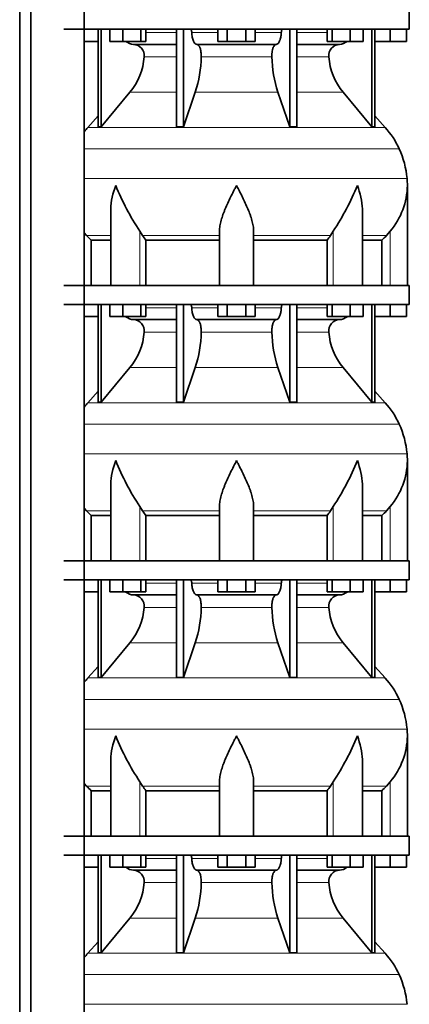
# Model space of a CAD drawing. Header units: millimetres. Extents: x 148 to 904, y -3418 to 2306.
# Tile 23 of 26: x 603 to 808, y 749 to 1268. Entities that reach past the tile are written whole.
import ezdxf

# ---------------------------------------------------------------- set-up
doc = ezdxf.new("R2010")
doc.units = ezdxf.units.MM
doc.layers.add('MID_134-16', color=7, linetype='Continuous')
doc.layers.add('VSI134_DIFFUSORE', color=7, linetype='Continuous')

# ---------------------------------------------------------------- blocks, each defined once
blk = doc.blocks.new('SE3')
at = {"layer": 'MID_134-16', "color": 7, "linetype": 'Continuous', "lineweight": 35}
for p, q in [((603.09, 1727.68), (603.09, -608.82)), ((608.89, 1727.68), (608.89, -608.82)), ((637.02, -608.82), (637.02, 1727.68)), ((637.09, 1127.68), (637.09, 1262.68)), ((637.09, 982.68), (637.09, 1117.68)), ((637.09, 837.68), (637.09, 972.68)), ((637.09, 692.68), (637.09, 827.68))]:
    blk.add_line(p, q, dxfattribs=at)
at = {"layer": 'VSI134_DIFFUSORE', "color": 7, "linetype": 'Continuous', "lineweight": 35}
for p, q in [((808.29, 1262.68), (808.29, 1272.68)), ((626.29, 1262.68), (808.29, 1262.68)), ((644.46, 1262.68), (644.46, 1211.23)), ((645.99, 1262.68), (645.99, 1211.23)), ((650.53, 1256.28), (650.53, 1262.68)), ((657.47, 1256.28), (657.47, 1262.68)), ((666.95, 1256.28), (666.95, 1262.68)), ((669.49, 1256.28), (669.49, 1262.68)), ((685.59, 1262.68), (685.59, 1211.23)), ((689.28, 1262.68), (689.28, 1211.23)), ((707.47, 1256.28), (707.47, 1262.68)), ((712.38, 1256.28), (712.38, 1262.68)), ((722.19, 1256.28), (722.19, 1262.68)), ((727.1, 1256.28), (727.1, 1262.68)), ((745.29, 1262.68), (745.29, 1211.23)), ((748.98, 1262.68), (748.98, 1211.23)), ((765.08, 1256.28), (765.08, 1262.68)), ((767.62, 1256.28), (767.62, 1262.68)), ((777.1, 1256.28), (777.1, 1262.68)), ((784.04, 1256.28), (784.04, 1262.68)), ((788.58, 1262.68), (788.58, 1211.23)), ((790.11, 1262.68), (790.11, 1211.23)), ((798.29, 1256.28), (798.29, 1262.68)), ((806.79, 1256.28), (806.79, 1262.68)), ((644.46, 1256.28), (637.09, 1256.28)), ((657.47, 1256.28), (650.53, 1256.28)), ((666.95, 1256.28), (657.47, 1256.28)), ((669.49, 1256.28), (666.95, 1256.28)), ((712.38, 1256.28), (707.47, 1256.28)), ((722.19, 1256.28), (712.38, 1256.28)), ((727.1, 1256.28), (722.19, 1256.28)), ((767.62, 1256.28), (765.08, 1256.28)), ((777.1, 1256.28), (767.62, 1256.28)), ((784.04, 1256.28), (777.1, 1256.28)), ((798.29, 1256.28), (790.11, 1256.28)), ((806.79, 1256.28), (798.29, 1256.28)), ((663.11, 1254.68), (685.59, 1254.68)), ((696.38, 1254.68), (738.2, 1254.68)), ((748.98, 1254.68), (771.46, 1254.68)), ((645.99, 1211.23), (661.14, 1229.44)), ((689.28, 1211.23), (695.56, 1229.44)), ((739.01, 1229.44), (745.29, 1211.23)), ((773.43, 1229.44), (788.58, 1211.23)), ((644.46, 1217), (638.99, 1210.93)), ((795.58, 1210.93), (790.11, 1217)), ((644.46, 1211.23), (645.99, 1211.23)), ((685.59, 1211.23), (689.28, 1211.23)), ((745.29, 1211.23), (748.98, 1211.23)), ((788.58, 1211.23), (790.11, 1211.23)), ((807.29, 1127.68), (807.29, 1180.42)), ((651.01, 1167.04), (651.01, 1127.68)), ((783.56, 1127.68), (783.56, 1167.04)), ((638.3, 1153.98), (637.09, 1155.36)), ((640.81, 1151.54), (651.01, 1151.54)), ((640.81, 1127.68), (640.81, 1151.54)), ((667.8, 1153.98), (666.37, 1156.28)), ((669.58, 1151.54), (708.29, 1151.54)), ((669.58, 1127.68), (669.58, 1151.54)), ((708.29, 1127.68), (708.29, 1156.28)), ((726.29, 1127.68), (726.29, 1156.28)), ((726.29, 1151.54), (765, 1151.54)), ((765, 1151.54), (765, 1127.68)), ((768.2, 1156.28), (766.78, 1153.98)), ((783.56, 1151.54), (793.76, 1151.54)), ((793.76, 1151.54), (793.76, 1127.68)), ((798.29, 1156.28), (796.28, 1153.98)), ((808.29, 1127.68), (626.29, 1127.68)), ((808.29, 1117.68), (808.29, 1127.68)), ((626.29, 1117.68), (808.29, 1117.68)), ((644.46, 1117.68), (644.46, 1066.23)), ((645.99, 1117.68), (645.99, 1066.23)), ((650.53, 1111.28), (650.53, 1117.68)), ((657.47, 1111.28), (657.47, 1117.68)), ((666.95, 1111.28), (666.95, 1117.68)), ((669.49, 1111.28), (669.49, 1117.68)), ((685.59, 1117.68), (685.59, 1066.23)), ((689.28, 1117.68), (689.28, 1066.23)), ((707.47, 1111.28), (707.47, 1117.68)), ((712.38, 1111.28), (712.38, 1117.68)), ((722.19, 1111.28), (722.19, 1117.68)), ((727.1, 1111.28), (727.1, 1117.68)), ((745.29, 1117.68), (745.29, 1066.23)), ((748.98, 1117.68), (748.98, 1066.23)), ((765.08, 1111.28), (765.08, 1117.68)), ((767.62, 1111.28), (767.62, 1117.68)), ((777.1, 1111.28), (777.1, 1117.68)), ((784.04, 1111.28), (784.04, 1117.68)), ((788.58, 1117.68), (788.58, 1066.23)), ((790.11, 1117.68), (790.11, 1066.23)), ((798.29, 1111.28), (798.29, 1117.68)), ((806.79, 1111.28), (806.79, 1117.68)), ((644.46, 1111.28), (637.09, 1111.28)), ((657.47, 1111.28), (650.53, 1111.28)), ((666.95, 1111.28), (657.47, 1111.28)), ((669.49, 1111.28), (666.95, 1111.28)), ((712.38, 1111.28), (707.47, 1111.28)), ((722.19, 1111.28), (712.38, 1111.28)), ((727.1, 1111.28), (722.19, 1111.28)), ((767.62, 1111.28), (765.08, 1111.28)), ((777.1, 1111.28), (767.62, 1111.28)), ((784.04, 1111.28), (777.1, 1111.28)), ((798.29, 1111.28), (790.11, 1111.28)), ((806.79, 1111.28), (798.29, 1111.28)), ((663.11, 1109.68), (685.59, 1109.68)), ((696.38, 1109.68), (738.2, 1109.68)), ((748.98, 1109.68), (771.46, 1109.68)), ((645.99, 1066.23), (661.14, 1084.44)), ((689.28, 1066.23), (695.56, 1084.44)), ((739.01, 1084.44), (745.29, 1066.23)), ((773.43, 1084.44), (788.58, 1066.23)), ((644.46, 1072), (638.99, 1065.93)), ((795.58, 1065.93), (790.11, 1072)), ((644.46, 1066.23), (645.99, 1066.23)), ((685.59, 1066.23), (689.28, 1066.23)), ((745.29, 1066.23), (748.98, 1066.23)), ((788.58, 1066.23), (790.11, 1066.23)), ((807.29, 982.68), (807.29, 1035.42)), ((651.01, 1022.04), (651.01, 982.68)), ((783.56, 982.68), (783.56, 1022.04)), ((638.3, 1008.98), (637.09, 1010.36)), ((640.81, 1006.54), (651.01, 1006.54)), ((640.81, 982.68), (640.81, 1006.54)), ((667.8, 1008.98), (666.37, 1011.28)), ((669.58, 1006.54), (708.29, 1006.54)), ((669.58, 982.68), (669.58, 1006.54)), ((708.29, 982.68), (708.29, 1011.28)), ((726.29, 982.68), (726.29, 1011.28)), ((726.29, 1006.54), (765, 1006.54)), ((765, 1006.54), (765, 982.68)), ((768.2, 1011.28), (766.78, 1008.98)), ((783.56, 1006.54), (793.76, 1006.54)), ((793.76, 1006.54), (793.76, 982.68)), ((798.29, 1011.28), (796.28, 1008.98)), ((808.29, 982.68), (626.29, 982.68)), ((808.29, 972.68), (808.29, 982.68)), ((626.29, 972.68), (808.29, 972.68)), ((644.46, 972.68), (644.46, 921.23)), ((645.99, 972.68), (645.99, 921.23)), ((650.53, 966.28), (650.53, 972.68)), ((657.47, 966.28), (657.47, 972.68)), ((666.95, 966.28), (666.95, 972.68)), ((669.49, 966.28), (669.49, 972.68)), ((685.59, 972.68), (685.59, 921.23)), ((689.28, 972.68), (689.28, 921.23)), ((707.47, 966.28), (707.47, 972.68)), ((712.38, 966.28), (712.38, 972.68)), ((722.19, 966.28), (722.19, 972.68)), ((727.1, 966.28), (727.1, 972.68)), ((745.29, 972.68), (745.29, 921.23)), ((748.98, 972.68), (748.98, 921.23)), ((765.08, 966.28), (765.08, 972.68)), ((767.62, 966.28), (767.62, 972.68)), ((777.1, 966.28), (777.1, 972.68)), ((784.04, 966.28), (784.04, 972.68)), ((788.58, 972.68), (788.58, 921.23)), ((790.11, 972.68), (790.11, 921.23)), ((798.29, 966.28), (798.29, 972.68)), ((806.79, 966.28), (806.79, 972.68)), ((644.46, 966.28), (637.09, 966.28)), ((657.47, 966.28), (650.53, 966.28)), ((666.95, 966.28), (657.47, 966.28)), ((663.11, 964.68), (685.59, 964.68)), ((669.49, 966.28), (666.95, 966.28)), ((696.38, 964.68), (738.2, 964.68)), ((712.38, 966.28), (707.47, 966.28)), ((722.19, 966.28), (712.38, 966.28)), ((727.1, 966.28), (722.19, 966.28)), ((748.98, 964.68), (771.46, 964.68)), ((767.62, 966.28), (765.08, 966.28)), ((777.1, 966.28), (767.62, 966.28)), ((784.04, 966.28), (777.1, 966.28)), ((798.29, 966.28), (790.11, 966.28)), ((806.79, 966.28), (798.29, 966.28)), ((645.99, 921.23), (661.14, 939.44)), ((689.28, 921.23), (695.56, 939.44)), ((739.01, 939.44), (745.29, 921.23)), ((773.43, 939.44), (788.58, 921.23)), ((644.46, 927), (638.99, 920.93)), ((795.58, 920.93), (790.11, 927)), ((644.46, 921.23), (645.99, 921.23)), ((685.59, 921.23), (689.28, 921.23)), ((745.29, 921.23), (748.98, 921.23)), ((788.58, 921.23), (790.11, 921.23)), ((807.29, 837.68), (807.29, 890.42)), ((651.01, 877.04), (651.01, 837.68)), ((783.56, 837.68), (783.56, 877.04)), ((667.8, 863.98), (666.37, 866.28)), ((708.29, 837.68), (708.29, 866.28)), ((726.29, 837.68), (726.29, 866.28)), ((768.2, 866.28), (766.78, 863.98)), ((798.29, 866.28), (796.28, 863.98)), ((638.3, 863.98), (637.09, 865.36)), ((640.81, 861.54), (651.01, 861.54)), ((640.81, 837.68), (640.81, 861.54)), ((669.58, 861.54), (708.29, 861.54)), ((669.58, 837.68), (669.58, 861.54)), ((726.29, 861.54), (765, 861.54)), ((765, 861.54), (765, 837.68)), ((783.56, 861.54), (793.76, 861.54)), ((793.76, 861.54), (793.76, 837.68)), ((808.29, 837.68), (626.29, 837.68)), ((808.29, 827.68), (808.29, 837.68)), ((626.29, 827.68), (808.29, 827.68)), ((644.46, 827.68), (644.46, 776.23)), ((645.99, 827.68), (645.99, 776.23)), ((650.53, 821.28), (650.53, 827.68)), ((657.47, 821.28), (657.47, 827.68)), ((666.95, 821.28), (666.95, 827.68)), ((669.49, 821.28), (669.49, 827.68)), ((685.59, 827.68), (685.59, 776.23)), ((689.28, 827.68), (689.28, 776.23)), ((707.47, 821.28), (707.47, 827.68)), ((712.38, 821.28), (712.38, 827.68)), ((722.19, 821.28), (722.19, 827.68)), ((727.1, 821.28), (727.1, 827.68)), ((745.29, 827.68), (745.29, 776.23)), ((748.98, 827.68), (748.98, 776.23)), ((765.08, 821.28), (765.08, 827.68)), ((767.62, 821.28), (767.62, 827.68)), ((777.1, 821.28), (777.1, 827.68)), ((784.04, 821.28), (784.04, 827.68)), ((788.58, 827.68), (788.58, 776.23)), ((790.11, 827.68), (790.11, 776.23)), ((798.29, 821.28), (798.29, 827.68)), ((806.79, 821.28), (806.79, 827.68)), ((644.46, 821.28), (637.09, 821.28)), ((657.47, 821.28), (650.53, 821.28)), ((666.95, 821.28), (657.47, 821.28)), ((663.11, 819.68), (685.59, 819.68)), ((669.49, 821.28), (666.95, 821.28)), ((696.38, 819.68), (738.2, 819.68)), ((712.38, 821.28), (707.47, 821.28)), ((722.19, 821.28), (712.38, 821.28)), ((727.1, 821.28), (722.19, 821.28)), ((748.98, 819.68), (771.46, 819.68)), ((767.62, 821.28), (765.08, 821.28)), ((777.1, 821.28), (767.62, 821.28)), ((784.04, 821.28), (777.1, 821.28)), ((798.29, 821.28), (790.11, 821.28)), ((806.79, 821.28), (798.29, 821.28)), ((645.99, 776.23), (661.14, 794.44)), ((689.28, 776.23), (695.56, 794.44)), ((739.01, 794.44), (745.29, 776.23)), ((773.43, 794.44), (788.58, 776.23)), ((644.46, 782), (638.99, 775.93)), ((795.58, 775.93), (790.11, 782)), ((644.46, 776.23), (645.99, 776.23)), ((685.59, 776.23), (689.28, 776.23)), ((745.29, 776.23), (748.98, 776.23)), ((788.58, 776.23), (790.11, 776.23))]:
    blk.add_line(p, q, dxfattribs=at)
at = {"layer": 'VSI134_DIFFUSORE', "color": 4, "linetype": 'Continuous', "lineweight": 9}
for p, q in [((669.49, 1260.91), (685.59, 1260.91)), ((693.71, 1260.91), (707.47, 1260.91)), ((727.1, 1260.91), (740.86, 1260.91)), ((748.98, 1260.91), (765.08, 1260.91)), ((685.59, 1248.14), (668.66, 1248.14)), ((735.9, 1248.14), (698.68, 1248.14)), ((765.91, 1248.14), (748.98, 1248.14)), ((661.14, 1229.44), (685.59, 1229.44)), ((695.56, 1229.44), (739.01, 1229.44)), ((748.98, 1229.44), (773.43, 1229.44)), ((638.99, 1210.93), (795.58, 1210.93)), ((802.95, 1199.67), (637.09, 1199.67)), ((637.09, 1184.04), (807.11, 1184.04)), ((651.01, 1153.98), (638.3, 1153.98)), ((666.37, 1127.68), (666.37, 1156.28)), ((708.29, 1153.98), (667.8, 1153.98)), ((726.29, 1153.98), (766.78, 1153.98)), ((768.2, 1127.68), (768.2, 1156.28)), ((783.56, 1153.98), (796.28, 1153.98)), ((798.29, 1127.68), (798.29, 1156.28)), ((669.49, 1115.91), (685.59, 1115.91)), ((693.71, 1115.91), (707.47, 1115.91)), ((727.1, 1115.91), (740.86, 1115.91)), ((748.98, 1115.91), (765.08, 1115.91)), ((685.59, 1103.14), (668.66, 1103.14)), ((735.9, 1103.14), (698.68, 1103.14)), ((765.91, 1103.14), (748.98, 1103.14)), ((661.14, 1084.44), (685.59, 1084.44)), ((695.56, 1084.44), (739.01, 1084.44)), ((748.98, 1084.44), (773.43, 1084.44)), ((638.99, 1065.93), (795.58, 1065.93)), ((802.95, 1054.67), (637.09, 1054.67)), ((637.09, 1039.04), (807.11, 1039.04)), ((651.01, 1008.98), (638.3, 1008.98)), ((666.37, 982.68), (666.37, 1011.28)), ((708.29, 1008.98), (667.8, 1008.98)), ((726.29, 1008.98), (766.78, 1008.98)), ((768.2, 982.68), (768.2, 1011.28)), ((783.56, 1008.98), (796.28, 1008.98)), ((798.29, 982.68), (798.29, 1011.28)), ((669.49, 970.91), (685.59, 970.91)), ((693.71, 970.91), (707.47, 970.91)), ((727.1, 970.91), (740.86, 970.91)), ((748.98, 970.91), (765.08, 970.91)), ((685.59, 958.14), (668.66, 958.14)), ((735.9, 958.14), (698.68, 958.14)), ((765.91, 958.14), (748.98, 958.14)), ((661.14, 939.44), (685.59, 939.44)), ((695.56, 939.44), (739.01, 939.44)), ((748.98, 939.44), (773.43, 939.44)), ((638.99, 920.93), (795.58, 920.93)), ((802.95, 909.67), (637.09, 909.67)), ((637.09, 894.04), (807.11, 894.04)), ((666.37, 837.68), (666.37, 866.28)), ((768.2, 837.68), (768.2, 866.28)), ((798.29, 837.68), (798.29, 866.28)), ((651.01, 863.98), (638.3, 863.98)), ((708.29, 863.98), (667.8, 863.98)), ((726.29, 863.98), (766.78, 863.98)), ((783.56, 863.98), (796.28, 863.98)), ((669.49, 825.91), (685.59, 825.91)), ((693.71, 825.91), (707.47, 825.91)), ((727.1, 825.91), (740.86, 825.91)), ((748.98, 825.91), (765.08, 825.91)), ((685.59, 813.14), (668.66, 813.14)), ((735.9, 813.14), (698.68, 813.14)), ((765.91, 813.14), (748.98, 813.14)), ((661.14, 794.44), (685.59, 794.44)), ((695.56, 794.44), (739.01, 794.44)), ((748.98, 794.44), (773.43, 794.44)), ((638.99, 775.93), (795.58, 775.93)), ((802.95, 764.67), (637.09, 764.67)), ((637.09, 749.04), (807.11, 749.04))]:
    blk.add_line(p, q, dxfattribs=at)
at = {"layer": 'VSI134_DIFFUSORE', "color": 7, "linetype": 'Continuous', "lineweight": 35}
for centre, radius, start, end in [((663.34, 1261.36), 6.68, 230.2819, 268.0094), ((771.22, 1261.37), 6.69, 272.0607, 309.722), ((662.83, 1248.82), 5.87, 353.3223, 87.2173), ((771.72, 1248.84), 5.85, 92.5772, 186.8833), ((635.35, 1250.66), 33.4, 320.5472, 355.6594), ((633.72, 1249.34), 64.97, 342.1602, 358.9354), ((802.36, 1249.59), 66.48, 181.2569, 197.6475), ((799.32, 1250.71), 33.51, 184.3996, 219.3938), ((671.69, 1181.48), 44, 138, 141.8316), ((762.89, 1181.48), 44, 24.4088, 42), ((758.33, 1179.42), 49, 5.4174, 24.4088), ((768.79, 1180.41), 38.5, 359.9671, 5.4174), ((779.47, 1231.35), 135.74, 202.0412, 213.5763), ((655.1, 1231.35), 135.74, 326.4237, 337.9588), ((768.63, 1181.08), 38.66, 320.0894, 359.0042), ((700.91, 1176.2), 39.88, 213.8582, 218.2062), ((733.66, 1176.2), 39.88, 321.7938, 326.1418), ((663.34, 1116.36), 6.68, 230.2819, 268.0094), ((771.22, 1116.37), 6.69, 272.0607, 309.722), ((662.83, 1103.82), 5.87, 353.3223, 87.2173), ((771.72, 1103.84), 5.85, 92.5772, 186.8833), ((635.35, 1105.66), 33.4, 320.5472, 355.6594), ((633.72, 1104.34), 64.97, 342.1602, 358.9354), ((802.36, 1104.59), 66.48, 181.2569, 197.6475), ((799.32, 1105.71), 33.51, 184.3996, 219.3938), ((671.69, 1036.48), 44, 138, 141.8316), ((762.89, 1036.48), 44, 24.4088, 42), ((758.33, 1034.42), 49, 5.4174, 24.4088), ((768.79, 1035.41), 38.5, 359.9671, 5.4174), ((779.47, 1086.35), 135.74, 202.0412, 213.5763), ((655.1, 1086.35), 135.74, 326.4237, 337.9588), ((768.63, 1036.08), 38.66, 320.0894, 359.0042), ((700.91, 1031.2), 39.88, 213.8582, 218.2062), ((733.66, 1031.2), 39.88, 321.7938, 326.1418), ((663.34, 971.36), 6.68, 230.2819, 268.0094), ((662.83, 958.82), 5.87, 353.3223, 87.2173), ((771.72, 958.84), 5.85, 92.5772, 186.8833), ((771.22, 971.37), 6.69, 272.0607, 309.722), ((635.35, 960.66), 33.4, 320.5472, 355.6594), ((633.72, 959.34), 64.97, 342.1602, 358.9354), ((802.36, 959.59), 66.48, 181.2569, 197.6475), ((799.32, 960.71), 33.51, 184.3996, 219.3938), ((671.69, 891.48), 44, 138, 141.8316), ((762.89, 891.48), 44, 24.4088, 42), ((758.33, 889.42), 49, 5.4174, 24.4088), ((768.79, 890.41), 38.5, 359.9671, 5.4174), ((779.47, 941.35), 135.74, 202.0412, 213.5763), ((655.1, 941.35), 135.74, 326.4237, 337.9588), ((768.63, 891.08), 38.66, 320.0894, 359.0042), ((700.91, 886.2), 39.88, 213.8582, 218.2062), ((733.66, 886.2), 39.88, 321.7938, 326.1418), ((663.34, 826.36), 6.68, 230.2819, 268.0094), ((662.83, 813.82), 5.87, 353.3223, 87.2173), ((771.72, 813.84), 5.85, 92.5772, 186.8833), ((771.22, 826.37), 6.69, 272.0607, 309.722), ((635.35, 815.66), 33.4, 320.5472, 355.6594), ((633.72, 814.34), 64.97, 342.1602, 358.9354), ((802.36, 814.59), 66.48, 181.2569, 197.6475), ((799.32, 815.71), 33.51, 184.3996, 219.3938), ((671.69, 746.48), 44, 138, 141.8316), ((762.89, 746.48), 44, 24.4088, 42), ((758.33, 744.42), 49, 5.4174, 24.4088)]:
    blk.add_arc(centre, radius, start, end, dxfattribs=at)
for points, knots in [([(692.95, 1262.68), (693, 1262.68), (693.05, 1262.67), (693.14, 1262.63), (693.18, 1262.6), (693.31, 1262.47), (693.39, 1262.34), (693.53, 1262.01), (693.59, 1261.82), (693.68, 1261.39), (693.7, 1261.15), (693.71, 1260.91)], [0, 0, 0, 0, 0.125, 0.125, 0.25, 0.25, 0.5, 0.5, 0.75, 0.75, 1, 1, 1, 1]), ([(696.38, 1254.68), (696.22, 1254.68), (696.05, 1254.72), (695.81, 1254.84), (695.73, 1254.89), (695.58, 1255), (695.5, 1255.07), (695.27, 1255.29), (695.12, 1255.48), (694.84, 1255.93), (694.71, 1256.18), (694.47, 1256.74), (694.36, 1257.06), (694.16, 1257.73), (694.07, 1258.09), (693.92, 1258.84), (693.86, 1259.24), (693.77, 1260.06), (693.73, 1260.48), (693.71, 1260.91)], [0, 0, 0, 0, 0.125, 0.125, 0.1875, 0.1875, 0.25, 0.25, 0.375, 0.375, 0.5, 0.5, 0.625, 0.625, 0.75, 0.75, 0.875, 0.875, 1, 1, 1, 1]), ([(740.86, 1260.91), (740.84, 1260.48), (740.81, 1260.06), (740.74, 1259.45), (740.71, 1259.25), (740.65, 1258.86), (740.61, 1258.66), (740.5, 1258.09), (740.41, 1257.74), (740.27, 1257.23), (740.21, 1257.07), (740.1, 1256.76), (740.04, 1256.61), (739.86, 1256.18), (739.73, 1255.93), (739.45, 1255.49), (739.3, 1255.3), (739, 1254.99), (738.84, 1254.88), (738.52, 1254.72), (738.36, 1254.68), (738.2, 1254.68)], [0, 0, 0, 0, 0.125, 0.125, 0.1875, 0.1875, 0.25, 0.25, 0.375, 0.375, 0.4375, 0.4375, 0.5, 0.5, 0.625, 0.625, 0.75, 0.75, 0.875, 0.875, 1, 1, 1, 1]), ([(740.86, 1260.91), (740.87, 1261.15), (740.9, 1261.38), (740.96, 1261.71), (740.99, 1261.81), (741.04, 1262), (741.07, 1262.09), (741.14, 1262.26), (741.18, 1262.33), (741.26, 1262.45), (741.3, 1262.51), (741.39, 1262.6), (741.44, 1262.63), (741.53, 1262.67), (741.57, 1262.68), (741.62, 1262.68)], [0, 0, 0, 0, 0.25, 0.25, 0.375, 0.375, 0.5, 0.5, 0.625, 0.625, 0.75, 0.75, 0.875, 0.875, 1, 1, 1, 1]), ([(696.38, 1254.68), (696.46, 1254.68), (696.54, 1254.67), (696.7, 1254.63), (696.78, 1254.6), (697.01, 1254.47), (697.16, 1254.34), (697.45, 1254.01), (697.59, 1253.8), (697.78, 1253.44), (697.85, 1253.31), (697.97, 1253.03), (698.02, 1252.88), (698.19, 1252.43), (698.28, 1252.09), (698.4, 1251.56), (698.44, 1251.37), (698.51, 1250.99), (698.54, 1250.8), (698.61, 1250.21), (698.65, 1249.8), (698.69, 1248.97), (698.69, 1248.55), (698.68, 1248.14)], [0, 0, 0, 0, 0.0625, 0.0625, 0.125, 0.125, 0.25, 0.25, 0.375, 0.375, 0.4375, 0.4375, 0.5, 0.5, 0.625, 0.625, 0.6875, 0.6875, 0.75, 0.75, 0.875, 0.875, 1, 1, 1, 1]), ([(735.9, 1248.14), (735.88, 1248.55), (735.89, 1248.97), (735.92, 1249.59), (735.93, 1249.79), (735.96, 1250.2), (735.99, 1250.4), (736.06, 1250.99), (736.13, 1251.37), (736.25, 1251.91), (736.3, 1252.08), (736.39, 1252.42), (736.49, 1252.74), (736.61, 1253.03), (736.72, 1253.31), (736.79, 1253.44), (736.98, 1253.8), (737.12, 1254.01), (737.41, 1254.34), (737.57, 1254.47), (737.88, 1254.64), (738.04, 1254.68), (738.2, 1254.68)], [0, 0, 0, 0, 0.125, 0.125, 0.1875, 0.1875, 0.25, 0.25, 0.375, 0.375, 0.4375, 0.4375, 0.5, 0.5625, 0.5625, 0.625, 0.625, 0.75, 0.75, 0.875, 0.875, 1, 1, 1, 1]), ([(651.01, 1167.03), (651.01, 1167.36), (651.02, 1167.68), (651.17, 1172.05), (652.15, 1176.26), (653.65, 1180.41)], [0.4601729, 0.4601729, 0.4601729, 0.4601729, 0.5, 0.5, 1, 1, 1, 1]), ([(708.29, 1156.28), (708.29, 1157.2), (708.38, 1158.13), (708.62, 1159.58), (708.71, 1160.07), (708.93, 1161.04), (709.06, 1161.53), (709.47, 1163.01), (709.79, 1164), (710.34, 1165.5), (710.53, 1166.01), (710.92, 1167.03), (711.13, 1167.54), (712.21, 1170.1), (713.16, 1172.14), (714.67, 1175.23), (715.18, 1176.25), (715.96, 1177.81), (716.23, 1178.33), (716.62, 1179.11), (716.82, 1179.5), (717.02, 1179.89), (717.15, 1180.15), (717.22, 1180.28), (717.29, 1180.41)], [0, 0, 0, 0, 0.125, 0.125, 0.1875, 0.1875, 0.25, 0.25, 0.375, 0.375, 0.4375, 0.4375, 0.5, 0.5, 0.75, 0.75, 0.875, 0.875, 0.9375, 0.9375, 0.96875, 0.984375, 0.984375, 1, 1, 1, 1]), ([(726.29, 1156.28), (726.29, 1157.2), (726.2, 1158.13), (725.88, 1160.03), (725.66, 1161), (725.25, 1162.48), (725.1, 1162.98), (724.78, 1163.98), (724.61, 1164.48), (724.07, 1165.99), (723.67, 1166.99), (722.82, 1169.02), (722.37, 1170.04), (721.43, 1172.09), (720.93, 1173.13), (719.92, 1175.21), (719.4, 1176.24), (718.61, 1177.8), (718.35, 1178.32), (717.95, 1179.1), (717.82, 1179.37), (717.55, 1179.89), (717.42, 1180.15), (717.29, 1180.41)], [0, 0, 0, 0, 0.125, 0.125, 0.25, 0.25, 0.3125, 0.3125, 0.375, 0.375, 0.5, 0.5, 0.625, 0.625, 0.75, 0.75, 0.875, 0.875, 0.9375, 0.9375, 0.96875, 0.96875, 1, 1, 1, 1]), ([(783.56, 1167.03), (783.56, 1167.36), (783.56, 1167.68), (783.41, 1172.05), (782.42, 1176.26), (780.93, 1180.41)], [0.4601729, 0.4601729, 0.4601729, 0.4601729, 0.5, 0.5, 1, 1, 1, 1]), ([(692.95, 1117.68), (693, 1117.68), (693.05, 1117.67), (693.14, 1117.63), (693.18, 1117.6), (693.31, 1117.47), (693.39, 1117.34), (693.53, 1117.01), (693.59, 1116.82), (693.68, 1116.39), (693.7, 1116.15), (693.71, 1115.91)], [0, 0, 0, 0, 0.125, 0.125, 0.25, 0.25, 0.5, 0.5, 0.75, 0.75, 1, 1, 1, 1]), ([(696.38, 1109.68), (696.22, 1109.68), (696.05, 1109.72), (695.81, 1109.84), (695.73, 1109.89), (695.58, 1110), (695.5, 1110.07), (695.27, 1110.29), (695.12, 1110.48), (694.84, 1110.93), (694.71, 1111.18), (694.47, 1111.74), (694.36, 1112.06), (694.16, 1112.73), (694.07, 1113.09), (693.92, 1113.84), (693.86, 1114.24), (693.77, 1115.06), (693.73, 1115.48), (693.71, 1115.91)], [0, 0, 0, 0, 0.125, 0.125, 0.1875, 0.1875, 0.25, 0.25, 0.375, 0.375, 0.5, 0.5, 0.625, 0.625, 0.75, 0.75, 0.875, 0.875, 1, 1, 1, 1]), ([(740.86, 1115.91), (740.84, 1115.48), (740.81, 1115.06), (740.74, 1114.45), (740.71, 1114.25), (740.65, 1113.86), (740.61, 1113.66), (740.5, 1113.09), (740.41, 1112.74), (740.27, 1112.23), (740.21, 1112.07), (740.1, 1111.76), (740.04, 1111.61), (739.86, 1111.18), (739.73, 1110.93), (739.45, 1110.49), (739.3, 1110.3), (739, 1109.99), (738.84, 1109.88), (738.52, 1109.72), (738.36, 1109.68), (738.2, 1109.68)], [0, 0, 0, 0, 0.125, 0.125, 0.1875, 0.1875, 0.25, 0.25, 0.375, 0.375, 0.4375, 0.4375, 0.5, 0.5, 0.625, 0.625, 0.75, 0.75, 0.875, 0.875, 1, 1, 1, 1]), ([(740.86, 1115.91), (740.87, 1116.15), (740.9, 1116.38), (740.96, 1116.71), (740.99, 1116.81), (741.04, 1117), (741.07, 1117.09), (741.14, 1117.26), (741.18, 1117.33), (741.26, 1117.45), (741.3, 1117.51), (741.39, 1117.6), (741.44, 1117.63), (741.53, 1117.67), (741.57, 1117.68), (741.62, 1117.68)], [0, 0, 0, 0, 0.25, 0.25, 0.375, 0.375, 0.5, 0.5, 0.625, 0.625, 0.75, 0.75, 0.875, 0.875, 1, 1, 1, 1]), ([(696.38, 1109.68), (696.46, 1109.68), (696.54, 1109.67), (696.7, 1109.63), (696.78, 1109.6), (697.01, 1109.47), (697.16, 1109.34), (697.45, 1109.01), (697.59, 1108.8), (697.78, 1108.44), (697.85, 1108.31), (697.97, 1108.03), (698.02, 1107.88), (698.19, 1107.43), (698.28, 1107.09), (698.4, 1106.56), (698.44, 1106.37), (698.51, 1105.99), (698.54, 1105.8), (698.61, 1105.21), (698.65, 1104.8), (698.69, 1103.97), (698.69, 1103.55), (698.68, 1103.14)], [0, 0, 0, 0, 0.0625, 0.0625, 0.125, 0.125, 0.25, 0.25, 0.375, 0.375, 0.4375, 0.4375, 0.5, 0.5, 0.625, 0.625, 0.6875, 0.6875, 0.75, 0.75, 0.875, 0.875, 1, 1, 1, 1]), ([(735.9, 1103.14), (735.88, 1103.55), (735.89, 1103.97), (735.92, 1104.59), (735.93, 1104.79), (735.96, 1105.2), (735.99, 1105.4), (736.06, 1105.99), (736.13, 1106.37), (736.25, 1106.91), (736.3, 1107.08), (736.39, 1107.42), (736.49, 1107.74), (736.61, 1108.03), (736.72, 1108.31), (736.79, 1108.44), (736.98, 1108.8), (737.12, 1109.01), (737.41, 1109.34), (737.57, 1109.47), (737.88, 1109.64), (738.04, 1109.68), (738.2, 1109.68)], [0, 0, 0, 0, 0.125, 0.125, 0.1875, 0.1875, 0.25, 0.25, 0.375, 0.375, 0.4375, 0.4375, 0.5, 0.5625, 0.5625, 0.625, 0.625, 0.75, 0.75, 0.875, 0.875, 1, 1, 1, 1]), ([(651.01, 1022.03), (651.01, 1022.36), (651.02, 1022.68), (651.17, 1027.05), (652.15, 1031.26), (653.65, 1035.41)], [0.4601729, 0.4601729, 0.4601729, 0.4601729, 0.5, 0.5, 1, 1, 1, 1]), ([(708.29, 1011.28), (708.29, 1012.2), (708.38, 1013.13), (708.62, 1014.58), (708.71, 1015.07), (708.93, 1016.04), (709.06, 1016.53), (709.47, 1018.01), (709.79, 1019), (710.34, 1020.5), (710.53, 1021.01), (710.92, 1022.03), (711.13, 1022.54), (712.21, 1025.1), (713.16, 1027.14), (714.67, 1030.23), (715.18, 1031.25), (715.96, 1032.81), (716.23, 1033.33), (716.62, 1034.11), (716.82, 1034.5), (717.02, 1034.89), (717.15, 1035.15), (717.22, 1035.28), (717.29, 1035.41)], [0, 0, 0, 0, 0.125, 0.125, 0.1875, 0.1875, 0.25, 0.25, 0.375, 0.375, 0.4375, 0.4375, 0.5, 0.5, 0.75, 0.75, 0.875, 0.875, 0.9375, 0.9375, 0.96875, 0.984375, 0.984375, 1, 1, 1, 1]), ([(726.29, 1011.28), (726.29, 1012.2), (726.2, 1013.13), (725.88, 1015.03), (725.66, 1016), (725.25, 1017.48), (725.1, 1017.98), (724.78, 1018.98), (724.61, 1019.48), (724.07, 1020.99), (723.67, 1021.99), (722.82, 1024.02), (722.37, 1025.04), (721.43, 1027.09), (720.93, 1028.13), (719.92, 1030.21), (719.4, 1031.24), (718.61, 1032.8), (718.35, 1033.32), (717.95, 1034.1), (717.82, 1034.37), (717.55, 1034.89), (717.42, 1035.15), (717.29, 1035.41)], [0, 0, 0, 0, 0.125, 0.125, 0.25, 0.25, 0.3125, 0.3125, 0.375, 0.375, 0.5, 0.5, 0.625, 0.625, 0.75, 0.75, 0.875, 0.875, 0.9375, 0.9375, 0.96875, 0.96875, 1, 1, 1, 1]), ([(783.56, 1022.03), (783.56, 1022.36), (783.56, 1022.68), (783.41, 1027.05), (782.42, 1031.26), (780.93, 1035.41)], [0.4601729, 0.4601729, 0.4601729, 0.4601729, 0.5, 0.5, 1, 1, 1, 1]), ([(692.95, 972.68), (693, 972.68), (693.05, 972.67), (693.14, 972.63), (693.18, 972.6), (693.31, 972.47), (693.39, 972.34), (693.53, 972.01), (693.59, 971.82), (693.68, 971.39), (693.7, 971.15), (693.71, 970.91)], [0, 0, 0, 0, 0.125, 0.125, 0.25, 0.25, 0.5, 0.5, 0.75, 0.75, 1, 1, 1, 1]), ([(696.38, 964.68), (696.22, 964.68), (696.05, 964.72), (695.81, 964.84), (695.73, 964.89), (695.58, 965), (695.5, 965.07), (695.27, 965.29), (695.12, 965.48), (694.84, 965.93), (694.71, 966.18), (694.47, 966.74), (694.36, 967.06), (694.16, 967.73), (694.07, 968.09), (693.92, 968.84), (693.86, 969.24), (693.77, 970.06), (693.73, 970.48), (693.71, 970.91)], [0, 0, 0, 0, 0.125, 0.125, 0.1875, 0.1875, 0.25, 0.25, 0.375, 0.375, 0.5, 0.5, 0.625, 0.625, 0.75, 0.75, 0.875, 0.875, 1, 1, 1, 1]), ([(740.86, 970.91), (740.84, 970.48), (740.81, 970.06), (740.74, 969.45), (740.71, 969.25), (740.65, 968.86), (740.61, 968.66), (740.5, 968.09), (740.41, 967.74), (740.27, 967.23), (740.21, 967.07), (740.1, 966.76), (740.04, 966.61), (739.86, 966.18), (739.73, 965.93), (739.45, 965.49), (739.3, 965.3), (739, 964.99), (738.84, 964.88), (738.52, 964.72), (738.36, 964.68), (738.2, 964.68)], [0, 0, 0, 0, 0.125, 0.125, 0.1875, 0.1875, 0.25, 0.25, 0.375, 0.375, 0.4375, 0.4375, 0.5, 0.5, 0.625, 0.625, 0.75, 0.75, 0.875, 0.875, 1, 1, 1, 1]), ([(740.86, 970.91), (740.87, 971.15), (740.9, 971.38), (740.96, 971.71), (740.99, 971.81), (741.04, 972), (741.07, 972.09), (741.14, 972.26), (741.18, 972.33), (741.26, 972.45), (741.3, 972.51), (741.39, 972.6), (741.44, 972.63), (741.53, 972.67), (741.57, 972.68), (741.62, 972.68)], [0, 0, 0, 0, 0.25, 0.25, 0.375, 0.375, 0.5, 0.5, 0.625, 0.625, 0.75, 0.75, 0.875, 0.875, 1, 1, 1, 1]), ([(696.38, 964.68), (696.46, 964.68), (696.54, 964.67), (696.7, 964.63), (696.78, 964.6), (697.01, 964.47), (697.16, 964.34), (697.45, 964.01), (697.59, 963.8), (697.78, 963.44), (697.85, 963.31), (697.97, 963.03), (698.02, 962.88), (698.19, 962.43), (698.28, 962.09), (698.4, 961.56), (698.44, 961.37), (698.51, 960.99), (698.54, 960.8), (698.61, 960.21), (698.65, 959.8), (698.69, 958.97), (698.69, 958.55), (698.68, 958.14)], [0, 0, 0, 0, 0.0625, 0.0625, 0.125, 0.125, 0.25, 0.25, 0.375, 0.375, 0.4375, 0.4375, 0.5, 0.5, 0.625, 0.625, 0.6875, 0.6875, 0.75, 0.75, 0.875, 0.875, 1, 1, 1, 1]), ([(735.9, 958.14), (735.88, 958.55), (735.89, 958.97), (735.92, 959.59), (735.93, 959.79), (735.96, 960.2), (735.99, 960.4), (736.06, 960.99), (736.13, 961.37), (736.25, 961.91), (736.3, 962.08), (736.39, 962.42), (736.49, 962.74), (736.61, 963.03), (736.72, 963.31), (736.79, 963.44), (736.98, 963.8), (737.12, 964.01), (737.41, 964.34), (737.57, 964.47), (737.88, 964.64), (738.04, 964.68), (738.2, 964.68)], [0, 0, 0, 0, 0.125, 0.125, 0.1875, 0.1875, 0.25, 0.25, 0.375, 0.375, 0.4375, 0.4375, 0.5, 0.5625, 0.5625, 0.625, 0.625, 0.75, 0.75, 0.875, 0.875, 1, 1, 1, 1]), ([(651.01, 877.03), (651.01, 877.36), (651.02, 877.68), (651.17, 882.05), (652.15, 886.26), (653.65, 890.41)], [0.4601729, 0.4601729, 0.4601729, 0.4601729, 0.5, 0.5, 1, 1, 1, 1]), ([(708.29, 866.28), (708.29, 867.2), (708.38, 868.13), (708.62, 869.58), (708.71, 870.07), (708.93, 871.04), (709.06, 871.53), (709.47, 873.01), (709.79, 874), (710.34, 875.5), (710.53, 876.01), (710.92, 877.03), (711.13, 877.54), (712.21, 880.1), (713.16, 882.14), (714.67, 885.23), (715.18, 886.25), (715.96, 887.81), (716.23, 888.33), (716.62, 889.11), (716.82, 889.5), (717.02, 889.89), (717.15, 890.15), (717.22, 890.28), (717.29, 890.41)], [0, 0, 0, 0, 0.125, 0.125, 0.1875, 0.1875, 0.25, 0.25, 0.375, 0.375, 0.4375, 0.4375, 0.5, 0.5, 0.75, 0.75, 0.875, 0.875, 0.9375, 0.9375, 0.96875, 0.984375, 0.984375, 1, 1, 1, 1]), ([(726.29, 866.28), (726.29, 867.2), (726.2, 868.13), (725.88, 870.03), (725.66, 871), (725.25, 872.48), (725.1, 872.98), (724.78, 873.98), (724.61, 874.48), (724.07, 875.99), (723.67, 876.99), (722.82, 879.02), (722.37, 880.04), (721.43, 882.09), (720.93, 883.13), (719.92, 885.21), (719.4, 886.24), (718.61, 887.8), (718.35, 888.32), (717.95, 889.1), (717.82, 889.37), (717.55, 889.89), (717.42, 890.15), (717.29, 890.41)], [0, 0, 0, 0, 0.125, 0.125, 0.25, 0.25, 0.3125, 0.3125, 0.375, 0.375, 0.5, 0.5, 0.625, 0.625, 0.75, 0.75, 0.875, 0.875, 0.9375, 0.9375, 0.96875, 0.96875, 1, 1, 1, 1]), ([(783.56, 877.03), (783.56, 877.36), (783.56, 877.68), (783.41, 882.05), (782.42, 886.26), (780.93, 890.41)], [0.4601729, 0.4601729, 0.4601729, 0.4601729, 0.5, 0.5, 1, 1, 1, 1]), ([(692.95, 827.68), (693, 827.68), (693.05, 827.67), (693.14, 827.63), (693.18, 827.6), (693.31, 827.47), (693.39, 827.34), (693.53, 827.01), (693.59, 826.82), (693.68, 826.39), (693.7, 826.15), (693.71, 825.91)], [0, 0, 0, 0, 0.125, 0.125, 0.25, 0.25, 0.5, 0.5, 0.75, 0.75, 1, 1, 1, 1]), ([(696.38, 819.68), (696.22, 819.68), (696.05, 819.72), (695.81, 819.84), (695.73, 819.89), (695.58, 820), (695.5, 820.07), (695.27, 820.29), (695.12, 820.48), (694.84, 820.93), (694.71, 821.18), (694.47, 821.74), (694.36, 822.06), (694.16, 822.73), (694.07, 823.09), (693.92, 823.84), (693.86, 824.24), (693.77, 825.06), (693.73, 825.48), (693.71, 825.91)], [0, 0, 0, 0, 0.125, 0.125, 0.1875, 0.1875, 0.25, 0.25, 0.375, 0.375, 0.5, 0.5, 0.625, 0.625, 0.75, 0.75, 0.875, 0.875, 1, 1, 1, 1]), ([(740.86, 825.91), (740.84, 825.48), (740.81, 825.06), (740.74, 824.45), (740.71, 824.25), (740.65, 823.86), (740.61, 823.66), (740.5, 823.09), (740.41, 822.74), (740.27, 822.23), (740.21, 822.07), (740.1, 821.76), (740.04, 821.61), (739.86, 821.18), (739.73, 820.93), (739.45, 820.49), (739.3, 820.3), (739, 819.99), (738.84, 819.88), (738.52, 819.72), (738.36, 819.68), (738.2, 819.68)], [0, 0, 0, 0, 0.125, 0.125, 0.1875, 0.1875, 0.25, 0.25, 0.375, 0.375, 0.4375, 0.4375, 0.5, 0.5, 0.625, 0.625, 0.75, 0.75, 0.875, 0.875, 1, 1, 1, 1]), ([(740.86, 825.91), (740.87, 826.15), (740.9, 826.38), (740.96, 826.71), (740.99, 826.81), (741.04, 827), (741.07, 827.09), (741.14, 827.26), (741.18, 827.33), (741.26, 827.45), (741.3, 827.51), (741.39, 827.6), (741.44, 827.63), (741.53, 827.67), (741.57, 827.68), (741.62, 827.68)], [0, 0, 0, 0, 0.25, 0.25, 0.375, 0.375, 0.5, 0.5, 0.625, 0.625, 0.75, 0.75, 0.875, 0.875, 1, 1, 1, 1]), ([(696.38, 819.68), (696.46, 819.68), (696.54, 819.67), (696.7, 819.63), (696.78, 819.6), (697.01, 819.47), (697.16, 819.34), (697.45, 819.01), (697.59, 818.8), (697.78, 818.44), (697.85, 818.31), (697.97, 818.03), (698.02, 817.88), (698.19, 817.43), (698.28, 817.09), (698.4, 816.56), (698.44, 816.37), (698.51, 815.99), (698.54, 815.8), (698.61, 815.21), (698.65, 814.8), (698.69, 813.97), (698.69, 813.55), (698.68, 813.14)], [0, 0, 0, 0, 0.0625, 0.0625, 0.125, 0.125, 0.25, 0.25, 0.375, 0.375, 0.4375, 0.4375, 0.5, 0.5, 0.625, 0.625, 0.6875, 0.6875, 0.75, 0.75, 0.875, 0.875, 1, 1, 1, 1]), ([(735.9, 813.14), (735.88, 813.55), (735.89, 813.97), (735.92, 814.59), (735.93, 814.79), (735.96, 815.2), (735.99, 815.4), (736.06, 815.99), (736.13, 816.37), (736.25, 816.91), (736.3, 817.08), (736.39, 817.42), (736.49, 817.74), (736.61, 818.03), (736.72, 818.31), (736.79, 818.44), (736.98, 818.8), (737.12, 819.01), (737.41, 819.34), (737.57, 819.47), (737.88, 819.64), (738.04, 819.68), (738.2, 819.68)], [0, 0, 0, 0, 0.125, 0.125, 0.1875, 0.1875, 0.25, 0.25, 0.375, 0.375, 0.4375, 0.4375, 0.5, 0.5625, 0.5625, 0.625, 0.625, 0.75, 0.75, 0.875, 0.875, 1, 1, 1, 1])]:
    blk.add_open_spline(points, degree=3, knots=knots, dxfattribs=at)
for points in [[(640.81, 1151.54), (639.94, 1152.32), (639.1, 1153.14), (638.3, 1153.98)], [(796.28, 1153.98), (795.47, 1153.14), (794.63, 1152.32), (793.76, 1151.54)], [(640.81, 1006.54), (639.94, 1007.32), (639.1, 1008.14), (638.3, 1008.98)], [(796.28, 1008.98), (795.47, 1008.14), (794.63, 1007.32), (793.76, 1006.54)], [(640.81, 861.54), (639.94, 862.32), (639.1, 863.14), (638.3, 863.98)], [(796.28, 863.98), (795.47, 863.14), (794.63, 862.32), (793.76, 861.54)]]:
    blk.add_open_spline(points, degree=3, dxfattribs=at)

msp = doc.modelspace()

# ---------------------------------------------------------------- block references
msp.add_blockref('SE3', (0, 0))

doc.saveas('drawing.dxf')
